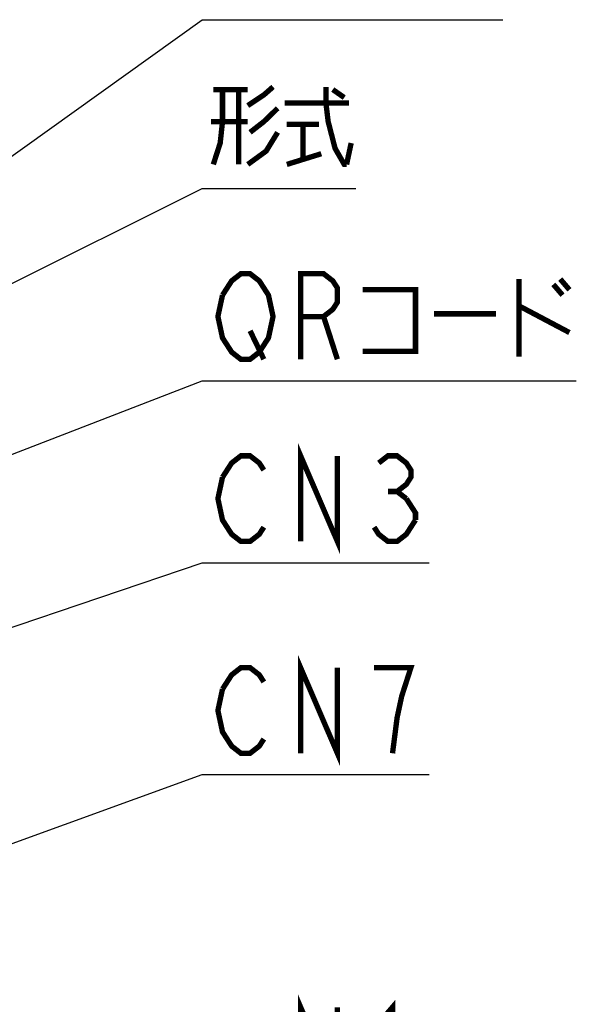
# Model space of a CAD drawing. Extents: x 0 to 840, y 0 to 594.
# Tile 13 of 21: x 461 to 503, y 372 to 446. Entities that reach past the tile are written whole.
import ezdxf

# ---------------------------------------------------------------- set-up
doc = ezdxf.new("R2010")
doc.units = 0
doc.header["$LTSCALE"] = 46.2
doc.layers.add('ALL_NOTE', color=7, linetype='CONTINUOUS')

msp = doc.modelspace()

# ---------------------------------------------------------------- linework, layer by layer
at = {"layer": 'ALL_NOTE', "color": 2, "linetype": 'CONTINUOUS'}
for p, q in [((439.5, 421.065), (474.5, 446.101)), ((474.5, 446.101), (475, 446.101)), ((475, 446.101), (497.016, 446.101)), ((439.5, 416.034), (474.5, 433.476)), ((474.5, 433.476), (475, 433.476)), ((475, 433.476), (486.008, 433.476)), ((439.359, 405.548), (474.5, 419.103)), ((474.5, 419.103), (475, 419.103)), ((475, 419.103), (502.52, 419.103)), ((453.1, 398.243), (474.5, 405.483)), ((474.5, 405.483), (475, 405.483)), ((475, 405.483), (491.512, 405.483)), ((453.1, 381.884), (474.5, 389.639)), ((474.5, 389.639), (475, 389.639)), ((475, 389.639), (491.512, 389.639))]:
    msp.add_line(p, q, dxfattribs=at)
at = {"layer": 'ALL_NOTE', "color": 2, "linetype": 'CONTINUOUS', "const_width": 0.4}
for points in [[(477.924, 439.676), (479.128, 440.476), (479.816, 441.076)], [(483.772, 441.076), (483.772, 439.876), (483.944, 438.476), (484.46, 436.476), (485.148, 435.276), (485.32, 435.276)], [(476.032, 440.876), (476.032, 438.476), (475.86, 436.876), (475.344, 435.276)], [(475.344, 440.876), (477.924, 440.876)], [(477.236, 440.876), (477.236, 435.276)], [(484.288, 440.876), (485.148, 440.276)], [(480.16, 439.476), (479.128, 438.476), (478.096, 437.676)], [(480.676, 439.876), (485.492, 439.876)], [(477.924, 438.476), (475.172, 438.476)], [(480.848, 438.276), (483.256, 438.276)], [(482.052, 438.276), (482.052, 435.676)], [(480.16, 437.676), (479.3, 436.276), (477.924, 435.276)], [(485.32, 435.276), (485.664, 436.876)], [(480.848, 435.276), (483.428, 436.076)], [(476.032, 425.503), (476.72, 426.57), (477.408, 427.103), (478.096, 427.103), (478.784, 426.57), (479.128, 426.036), (479.472, 425.503), (479.816, 423.903), (479.472, 422.303), (479.128, 421.77)], [(481.88, 420.703), (481.88, 427.103), (483.6, 427.103), (484.288, 426.57), (484.632, 426.036), (484.632, 424.97), (484.288, 424.436), (483.6, 423.903), (481.88, 423.903)], [(498.22, 426.703), (498.22, 420.903)], [(500.8, 426.303), (501.488, 425.503)], [(501.316, 426.703), (502.004, 425.903)], [(479.128, 421.77), (478.784, 421.236), (478.096, 420.703), (477.408, 420.703), (476.72, 421.236), (476.376, 421.77), (476.032, 422.303), (475.688, 423.903), (476.032, 425.503)], [(486.524, 425.903), (490.48, 425.903), (490.48, 421.303), (486.524, 421.303)], [(498.22, 424.703), (502.004, 422.703)], [(491.856, 424.103), (496.5, 424.103)], [(483.6, 423.903), (484.632, 420.703)], [(478.096, 422.836), (479.128, 420.703)], [(481.88, 407.083), (481.88, 413.483), (484.632, 407.083), (484.632, 413.483)], [(476.032, 411.883), (476.72, 412.949), (477.408, 413.483), (478.096, 413.483), (478.784, 412.949), (479.128, 412.416)], [(487.728, 412.949), (488.416, 413.483), (489.104, 413.483), (489.792, 412.949), (490.136, 412.416), (490.136, 411.883), (489.792, 411.349), (489.104, 410.816), (489.792, 410.283)], [(479.128, 408.149), (478.784, 407.616), (478.096, 407.083), (477.408, 407.083), (476.72, 407.616), (476.376, 408.149), (476.032, 408.683), (475.688, 410.283), (476.032, 411.883)], [(488.416, 410.816), (489.104, 410.816)], [(489.792, 410.283), (490.48, 409.216), (490.48, 408.683)], [(490.48, 408.683), (489.792, 407.616), (489.104, 407.083), (488.416, 407.083), (487.728, 407.616), (487.384, 408.149)], [(481.88, 391.239), (481.88, 397.639), (484.632, 391.239), (484.632, 397.639)], [(476.032, 396.039), (476.72, 397.106), (477.408, 397.639), (478.096, 397.639), (478.784, 397.106), (479.128, 396.573)], [(488.76, 391.239), (489.104, 393.906), (489.448, 395.506), (489.792, 396.573), (490.136, 397.639), (487.384, 397.639)], [(479.128, 392.306), (478.784, 391.773), (478.096, 391.239), (477.408, 391.239), (476.72, 391.773), (476.376, 392.306), (476.032, 392.839), (475.688, 394.439), (476.032, 396.039)], [(481.88, 365.85), (481.88, 372.25), (484.632, 365.85), (484.632, 372.25)], [(487.384, 370.65), (488.76, 372.25), (488.76, 365.85)]]:
    msp.add_lwpolyline(points, dxfattribs=at)

doc.saveas('drawing.dxf')
